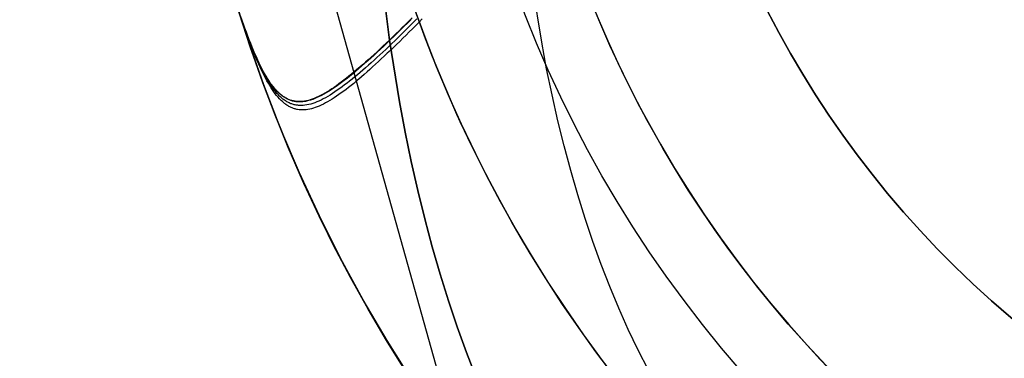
# Model space of a CAD drawing. Extents: x 5157 to 5867, y -156 to 1031.
# Tile 61 of 87: x 5523.38 to 5526.36, y 686.39 to 687.42. Entities that reach past the tile are written whole.
import ezdxf

# ---------------------------------------------------------------- set-up
doc = ezdxf.new("R2010")
doc.units = 0
doc.layers.add('1', color=7, linetype='CONTINUOUS')

msp = doc.modelspace()

# ---------------------------------------------------------------- linework, layer by layer
at = {"layer": '1', "color": 39}
msp.add_line((5519.1561, 705.9717, 26.2828), (5525.2976, 684.0135, 26.2828), dxfattribs=at)
at = {"layer": '1', "color": 35}
for points in [[(5524.761, 686.3324), (5524.7315, 686.4083), (5524.7034, 686.486), (5524.6767, 686.5653), (5524.6513, 686.6464), (5524.6274, 686.7292), (5524.6048, 686.8137), (5524.5835, 686.8999), (5524.5637, 686.9879), (5524.5452, 687.0775), (5524.5282, 687.1689), (5524.4981, 687.3569), (5524.4736, 687.5517), (5524.4546, 687.7533), (5524.4411, 687.9619), (5524.4332, 688.1773), (5524.4307, 688.3996), (5524.4338, 688.6288), (5524.4424, 688.8648), (5524.4564, 689.1077), (5524.4761, 689.3575), (5524.5012, 689.6142)], [(5524.5012, 689.6142), (5524.4761, 689.3575), (5524.4564, 689.1077), (5524.4424, 688.8648), (5524.4338, 688.6288), (5524.4307, 688.3996), (5524.4332, 688.1773), (5524.4411, 687.9619), (5524.4546, 687.7533), (5524.4736, 687.5517), (5524.4981, 687.3569), (5524.5282, 687.1689), (5524.5452, 687.0775), (5524.5637, 686.9879), (5524.5835, 686.8999), (5524.6048, 686.8137), (5524.6274, 686.7292), (5524.6513, 686.6464), (5524.6767, 686.5653), (5524.7034, 686.486), (5524.7315, 686.4083), (5524.761, 686.3324)], [(5525.2829, 686.3543), (5525.2518, 686.4156), (5525.222, 686.4783), (5525.1934, 686.5426), (5525.166, 686.6085), (5525.1398, 686.6758), (5525.1149, 686.7447), (5525.0912, 686.8151), (5525.0687, 686.887), (5525.0474, 686.9605), (5525.0273, 687.0355), (5525.0085, 687.112), (5524.9909, 687.19), (5524.9745, 687.2695), (5524.9594, 687.3506), (5524.9327, 687.5173)]]:
    msp.add_lwpolyline(points, dxfattribs=at)
for points in [[(5524.5673, 686.3225, 104.0162), (5524.4908, 686.4443, 104.0162), (5524.4182, 686.5684, 104.0162), (5524.3496, 686.6948, 104.0162), (5524.2851, 686.8234, 104.0162), (5524.2247, 686.9539, 104.0162), (5524.1686, 687.0863, 104.0162), (5524.1168, 687.2205, 104.0162), (5524.0692, 687.3562, 104.0162), (5524.026, 687.4934, 104.0162)], [(5524.5669, 687.4244, 103.5081), (5524.5568, 687.4144, 103.5086), (5524.5468, 687.4045, 103.5094), (5524.5368, 687.3946, 103.5106), (5524.5269, 687.385, 103.512), (5524.5171, 687.3754, 103.5137), (5524.5074, 687.366, 103.5158), (5524.4977, 687.3568, 103.5181), (5524.4882, 687.3477, 103.5208), (5524.4788, 687.3388, 103.5237), (5524.4695, 687.3301, 103.5269), (5524.4603, 687.3215, 103.5304), (5524.4512, 687.3131, 103.5342), (5524.4423, 687.3049, 103.5382), (5524.4334, 687.297, 103.5424), (5524.4247, 687.2892, 103.5468), (5524.4161, 687.2816, 103.5515), (5524.4077, 687.2743, 103.5564), (5524.3993, 687.2671, 103.5614), (5524.3911, 687.2602, 103.5667), (5524.383, 687.2535, 103.5722), (5524.375, 687.247, 103.5778), (5524.3672, 687.2407, 103.5836), (5524.3594, 687.2347, 103.5896), (5524.3518, 687.2289, 103.5957), (5524.3443, 687.2234, 103.602), (5524.3369, 687.2181, 103.6084), (5524.3297, 687.2131, 103.615), (5524.3225, 687.2083, 103.6216), (5524.3155, 687.2038, 103.6284), (5524.3086, 687.1995, 103.6353), (5524.3018, 687.1955, 103.6423), (5524.2952, 687.1918, 103.6494), (5524.2886, 687.1884, 103.6565), (5524.2822, 687.1852, 103.6637), (5524.2759, 687.1823, 103.671), (5524.2697, 687.1797, 103.6784), (5524.2636, 687.1774, 103.6858), (5524.2577, 687.1754, 103.6932), (5524.2518, 687.1737, 103.7007), (5524.2461, 687.1723, 103.7082), (5524.2405, 687.1713, 103.7157), (5524.235, 687.1705, 103.7232), (5524.2296, 687.17, 103.7307), (5524.2243, 687.1699, 103.7382), (5524.2191, 687.17, 103.7457), (5524.2165, 687.1702, 103.7494), (5524.214, 687.1705, 103.7531), (5524.2114, 687.1708, 103.7568), (5524.2089, 687.1712, 103.7606), (5524.2064, 687.1718, 103.7643), (5524.204, 687.1723, 103.768), (5524.2015, 687.173, 103.7717), (5524.1991, 687.1737, 103.7753), (5524.1966, 687.1746, 103.779), (5524.1942, 687.1755, 103.7827), (5524.1918, 687.1764, 103.7863), (5524.1895, 687.1775, 103.79), (5524.1871, 687.1786, 103.7936), (5524.1848, 687.1799, 103.7972), (5524.1824, 687.1812, 103.8008), (5524.1801, 687.1825, 103.8044), (5524.1778, 687.184, 103.808), (5524.1755, 687.1855, 103.8115), (5524.1733, 687.1872, 103.8151), (5524.171, 687.1889, 103.8186), (5524.1688, 687.1906, 103.8221), (5524.1665, 687.1925, 103.8256), (5524.1643, 687.1944, 103.8291), (5524.1621, 687.1965, 103.8326), (5524.1599, 687.1986, 103.836), (5524.1577, 687.2008, 103.8395), (5524.1555, 687.203, 103.8429), (5524.1533, 687.2054, 103.8462), (5524.1512, 687.2078, 103.8496), (5524.149, 687.2104, 103.853), (5524.1447, 687.2156, 103.8596), (5524.1404, 687.2213, 103.8661), (5524.1362, 687.2272, 103.8725), (5524.132, 687.2335, 103.8789), (5524.1277, 687.2401, 103.8851), (5524.1235, 687.2471, 103.8912), (5524.1193, 687.2544, 103.8972), (5524.1152, 687.262, 103.9031), (5524.111, 687.27, 103.9088), (5524.1068, 687.2783, 103.9145), (5524.1026, 687.287, 103.92), (5524.0984, 687.296, 103.9253), (5524.0941, 687.3054, 103.9305), (5524.0899, 687.315, 103.9356), (5524.0856, 687.3251, 103.9405), (5524.0814, 687.3354, 103.9453), (5524.077, 687.3462, 103.9499), (5524.0727, 687.3572, 103.9544), (5524.0683, 687.3687, 103.9587), (5524.0639, 687.3805, 103.9629), (5524.0594, 687.3926, 103.967), (5524.055, 687.4051, 103.9709), (5524.0505, 687.418, 103.9746), (5524.0414, 687.4448, 103.9817)], [(5524.5631, 687.4191, 104.5247), (5524.5524, 687.4084, 104.5239), (5524.5418, 687.3979, 104.5228), (5524.5313, 687.3875, 104.5212), (5524.5209, 687.3773, 104.5194), (5524.5106, 687.3672, 104.5171), (5524.5004, 687.3573, 104.5146), (5524.4903, 687.3476, 104.5117), (5524.4803, 687.3381, 104.5085), (5524.4704, 687.3287, 104.5051), (5524.4606, 687.3196, 104.5013), (5524.4509, 687.3106, 104.4972), (5524.4413, 687.3019, 104.4929), (5524.4318, 687.2934, 104.4883), (5524.4225, 687.2851, 104.4835), (5524.4133, 687.2771, 104.4784), (5524.4042, 687.2693, 104.4731), (5524.3952, 687.2617, 104.4675), (5524.3864, 687.2544, 104.4617), (5524.3777, 687.2473, 104.4558), (5524.3691, 687.2405, 104.4496), (5524.3607, 687.234, 104.4432), (5524.3524, 687.2278, 104.4367), (5524.3442, 687.2218, 104.43), (5524.3363, 687.2161, 104.4231), (5524.3284, 687.2108, 104.4161), (5524.3207, 687.2057, 104.409), (5524.3132, 687.2009, 104.4017), (5524.3059, 687.1965, 104.3943), (5524.2987, 687.1923, 104.3868), (5524.2916, 687.1885, 104.3792), (5524.2848, 687.1851, 104.3715), (5524.278, 687.1819, 104.3637), (5524.2714, 687.1791, 104.3559), (5524.265, 687.1767, 104.348), (5524.2586, 687.1745, 104.3401), (5524.2524, 687.1728, 104.3322), (5524.2463, 687.1713, 104.3242), (5524.2433, 687.1707, 104.3202), (5524.2404, 687.1702, 104.3162), (5524.2374, 687.1698, 104.3122), (5524.2345, 687.1694, 104.3082), (5524.2316, 687.1692, 104.3042), (5524.2288, 687.169, 104.3002), (5524.2259, 687.169, 104.2962), (5524.2231, 687.169, 104.2922), (5524.2203, 687.1691, 104.2882), (5524.2176, 687.1693, 104.2842), (5524.2148, 687.1696, 104.2802), (5524.2121, 687.1699, 104.2762), (5524.2094, 687.1704, 104.2722), (5524.2067, 687.1709, 104.2682), (5524.2041, 687.1716, 104.2642), (5524.2015, 687.1723, 104.2602), (5524.1988, 687.1731, 104.2563), (5524.1963, 687.174, 104.2523), (5524.1937, 687.175, 104.2484), (5524.1911, 687.1761, 104.2445), (5524.1886, 687.1773, 104.2405), (5524.1861, 687.1786, 104.2366), (5524.1836, 687.1799, 104.2328), (5524.1811, 687.1814, 104.2289), (5524.1786, 687.1829, 104.225), (5524.1762, 687.1846, 104.2212), (5524.1737, 687.1863, 104.2173), (5524.1713, 687.1881, 104.2135), (5524.1689, 687.19, 104.2097), (5524.1665, 687.192, 104.206), (5524.1641, 687.1941, 104.2022), (5524.1617, 687.1963, 104.1985), (5524.1594, 687.1986, 104.1948), (5524.157, 687.201, 104.1911), (5524.1547, 687.2035, 104.1874), (5524.1523, 687.2061, 104.1838), (5524.15, 687.2087, 104.1802), (5524.1477, 687.2115, 104.1766), (5524.1454, 687.2144, 104.1731), (5524.1431, 687.2173, 104.1696), (5524.1408, 687.2204, 104.1661), (5524.1385, 687.2235, 104.1626), (5524.1363, 687.2268, 104.1592), (5524.134, 687.2301, 104.1558), (5524.1317, 687.2336, 104.1524), (5524.1294, 687.2371, 104.1491), (5524.1249, 687.2445, 104.1425), (5524.1204, 687.2522, 104.1361), (5524.1159, 687.2604, 104.1298), (5524.1114, 687.2689, 104.1237), (5524.1068, 687.2778, 104.1177), (5524.1023, 687.2871, 104.1119), (5524.0977, 687.2968, 104.1062), (5524.0931, 687.3069, 104.1007), (5524.0884, 687.3174, 104.0953), (5524.0838, 687.3283, 104.0901), (5524.0791, 687.3396, 104.085), (5524.0745, 687.3513, 104.0801), (5524.0698, 687.3634, 104.0754), (5524.065, 687.376, 104.0708), (5524.0603, 687.3889, 104.0664), (5524.0555, 687.4023, 104.0622), (5524.0508, 687.416, 104.0582), (5524.046, 687.4302, 104.0543)], [(5524.5973, 687.4212, 104.5244), (5524.5874, 687.411, 104.5246), (5524.5775, 687.401, 104.5244), (5524.5676, 687.3911, 104.524), (5524.5578, 687.3814, 104.5233), (5524.5481, 687.3717, 104.5222), (5524.5384, 687.3622, 104.5209), (5524.5288, 687.3528, 104.5192), (5524.5193, 687.3435, 104.5173), (5524.5099, 687.3344, 104.5151), (5524.5005, 687.3254, 104.5126), (5524.4913, 687.3166, 104.5097), (5524.4822, 687.3079, 104.5067), (5524.4731, 687.2995, 104.5033), (5524.4642, 687.2912, 104.4998), (5524.4555, 687.2831, 104.4959), (5524.4468, 687.2751, 104.4919), (5524.4382, 687.2674, 104.4876), (5524.4298, 687.2599, 104.4832), (5524.4215, 687.2525, 104.4785), (5524.4132, 687.2454, 104.4736), (5524.4051, 687.2385, 104.4685), (5524.3972, 687.2318, 104.4632), (5524.3893, 687.2253, 104.4578), (5524.3815, 687.219, 104.4522), (5524.3739, 687.213, 104.4464), (5524.3663, 687.2071, 104.4405), (5524.3589, 687.2016, 104.4344), (5524.3516, 687.1962, 104.4282), (5524.3444, 687.1911, 104.4219), (5524.3374, 687.1862, 104.4154), (5524.3304, 687.1816, 104.4089), (5524.3236, 687.1772, 104.4022), (5524.3168, 687.1731, 104.3954), (5524.3102, 687.1693, 104.3885), (5524.3037, 687.1657, 104.3816), (5524.2973, 687.1624, 104.3746), (5524.291, 687.1593, 104.3675), (5524.2849, 687.1565, 104.3603), (5524.2788, 687.154, 104.3531), (5524.2729, 687.1518, 104.3458), (5524.2671, 687.1499, 104.3385), (5524.2614, 687.1483, 104.3312), (5524.2558, 687.1469, 104.3239), (5524.2503, 687.1459, 104.3165), (5524.2449, 687.1452, 104.3092), (5524.2396, 687.1447, 104.3018), (5524.2344, 687.1445, 104.2945), (5524.2293, 687.1447, 104.2871), (5524.2242, 687.1451, 104.2798), (5524.2192, 687.1459, 104.2725), (5524.2168, 687.1464, 104.2689), (5524.2143, 687.1469, 104.2652), (5524.2119, 687.1476, 104.2616), (5524.2095, 687.1483, 104.258), (5524.2071, 687.1491, 104.2544), (5524.2047, 687.1499, 104.2508), (5524.2024, 687.1509, 104.2472), (5524.2, 687.1519, 104.2436), (5524.1977, 687.153, 104.2401), (5524.1954, 687.1541, 104.2365), (5524.1931, 687.1554, 104.233), (5524.1908, 687.1567, 104.2294), (5524.1885, 687.1581, 104.2259), (5524.1863, 687.1596, 104.2224), (5524.184, 687.1612, 104.2189), (5524.1818, 687.1628, 104.2154), (5524.1796, 687.1645, 104.212), (5524.1773, 687.1663, 104.2085), (5524.1751, 687.1682, 104.2051), (5524.1729, 687.1701, 104.2017), (5524.1708, 687.1721, 104.1983), (5524.1686, 687.1742, 104.1949), (5524.1643, 687.1787, 104.1882), (5524.16, 687.1834, 104.1816), (5524.1557, 687.1885, 104.1751), (5524.1515, 687.1939, 104.1687), (5524.1472, 687.1996, 104.1623), (5524.143, 687.2057, 104.1561), (5524.1389, 687.212, 104.1499), (5524.1347, 687.2187, 104.1439), (5524.1305, 687.2257, 104.1379), (5524.1263, 687.2331, 104.1321), (5524.1222, 687.2407, 104.1264), (5524.118, 687.2487, 104.1209), (5524.1138, 687.257, 104.1154), (5524.1096, 687.2657, 104.1101), (5524.1054, 687.2747, 104.1049), (5524.1012, 687.284, 104.0999), (5524.0969, 687.2936, 104.095), (5524.0927, 687.3036, 104.0902), (5524.0883, 687.3139, 104.0855), (5524.084, 687.3246, 104.081), (5524.0796, 687.3355, 104.0767), (5524.0753, 687.3469, 104.0724), (5524.0708, 687.3585, 104.0684), (5524.0664, 687.3705, 104.0644), (5524.062, 687.3829, 104.0606), (5524.0575, 687.3956, 104.057), (5524.0484, 687.4221, 104.0501)], [(5524.5806, 687.4211, 103.5074), (5524.5709, 687.4113, 103.5077), (5524.5613, 687.4016, 103.5083), (5524.5518, 687.392, 103.5092), (5524.5422, 687.3826, 103.5104), (5524.5328, 687.3732, 103.5119), (5524.5234, 687.364, 103.5137), (5524.5141, 687.3549, 103.5157), (5524.5048, 687.346, 103.518), (5524.4956, 687.3372, 103.5206), (5524.4865, 687.3286, 103.5234), (5524.4775, 687.3201, 103.5264), (5524.4685, 687.3117, 103.5297), (5524.4597, 687.3036, 103.5332), (5524.4509, 687.2956, 103.537), (5524.4423, 687.2877, 103.5409), (5524.4337, 687.2801, 103.5451), (5524.4252, 687.2727, 103.5495), (5524.4169, 687.2654, 103.5541), (5524.4086, 687.2583, 103.5589), (5524.4005, 687.2515, 103.5638), (5524.3925, 687.2448, 103.569), (5524.3846, 687.2384, 103.5743), (5524.3768, 687.2322, 103.5798), (5524.3691, 687.2262, 103.5855), (5524.3616, 687.2204, 103.5913), (5524.3542, 687.2149, 103.5972), (5524.347, 687.2096, 103.6033), (5524.3394, 687.2042, 103.61), (5524.332, 687.1991, 103.6168), (5524.3247, 687.1943, 103.6237), (5524.3176, 687.1898, 103.6307), (5524.3106, 687.1856, 103.6378), (5524.3037, 687.1816, 103.645), (5524.2969, 687.178, 103.6523), (5524.2903, 687.1746, 103.6597), (5524.2838, 687.1716, 103.6671), (5524.2775, 687.1689, 103.6746), (5524.2712, 687.1664, 103.6822), (5524.2651, 687.1643, 103.6898), (5524.259, 687.1625, 103.6975), (5524.2531, 687.161, 103.7052), (5524.2473, 687.1598, 103.7129), (5524.2416, 687.1589, 103.7207), (5524.236, 687.1584, 103.7285), (5524.2304, 687.1581, 103.7362), (5524.2277, 687.1581, 103.7401), (5524.225, 687.1582, 103.744), (5524.2223, 687.1584, 103.7479), (5524.2197, 687.1586, 103.7518), (5524.217, 687.159, 103.7556), (5524.2144, 687.1594, 103.7595), (5524.2118, 687.1599, 103.7634), (5524.2092, 687.1605, 103.7672), (5524.2067, 687.1611, 103.7711), (5524.2041, 687.1619, 103.7749), (5524.2016, 687.1627, 103.7788), (5524.1991, 687.1636, 103.7826), (5524.1966, 687.1646, 103.7864), (5524.1941, 687.1657, 103.7902), (5524.1917, 687.1669, 103.794), (5524.1892, 687.1682, 103.7978), (5524.1868, 687.1695, 103.8015), (5524.1844, 687.1709, 103.8052), (5524.182, 687.1725, 103.809), (5524.1796, 687.1741, 103.8127), (5524.1773, 687.1758, 103.8164), (5524.1749, 687.1775, 103.82), (5524.1726, 687.1794, 103.8237), (5524.1703, 687.1814, 103.8273), (5524.168, 687.1834, 103.8309), (5524.1657, 687.1856, 103.8345), (5524.1634, 687.1878, 103.838), (5524.1611, 687.1901, 103.8415), (5524.1589, 687.1925, 103.845), (5524.1566, 687.195, 103.8485), (5524.1543, 687.1976, 103.852), (5524.1521, 687.2002, 103.8554), (5524.1499, 687.203, 103.8588), (5524.1476, 687.2058, 103.8622), (5524.1431, 687.2117, 103.8688), (5524.1387, 687.218, 103.8753), (5524.1343, 687.2247, 103.8818), (5524.1298, 687.2317, 103.8881), (5524.1254, 687.2391, 103.8943), (5524.121, 687.2468, 103.9003), (5524.1166, 687.2549, 103.9063), (5524.1122, 687.2633, 103.9121), (5524.1078, 687.2722, 103.9178), (5524.1034, 687.2813, 103.9233), (5524.099, 687.2909, 103.9287), (5524.0945, 687.3008, 103.934), (5524.0901, 687.3111, 103.9391), (5524.0857, 687.3218, 103.9441), (5524.0812, 687.3329, 103.949), (5524.0767, 687.3443, 103.9536), (5524.0722, 687.3561, 103.9582), (5524.0677, 687.3683, 103.9626), (5524.0632, 687.3809, 103.9668), (5524.0586, 687.3938, 103.9709), (5524.0541, 687.4072, 103.9748), (5524.0494, 687.4209, 103.9785)]]:
    msp.add_polyline3d(points, dxfattribs=at)
at = {"layer": '1', "color": 35, "extrusion": (0, 0, -1)}
for centre, radius in [((-5528.3513, 688.7797, -104.0162), 4.5125), ((-5528.3513, 688.7797, -103.5073), 4.0035), ((-5528.3513, 688.7797, -104.5252), 4.0035), ((-5528.3513, 688.7797, -104.0162), 3.4946)]:
    msp.add_circle(centre, radius, dxfattribs=at)
at = {"layer": '1', "color": 39, "extrusion": (0, 0, -1)}
for centre, radius in [((-5517.0465, 632.7578, -24.5425), 78.0144), ((-5517.0465, 632.7578, -24.5425), 77.8291), ((-5517.0465, 632.7578, -16.9823), 77.8291)]:
    msp.add_arc(centre, radius, 35.680008, 155.680008, dxfattribs=at)
at = {"layer": '1', "color": 39}
for centre in [(5517.0465, 632.7578, 16.9823), (5517.0465, 632.7578, 20.7624)]:
    msp.add_arc(centre, 78.0144, 24.319992, 144.319992, dxfattribs=at)
at = {"layer": '1', "color": 35, "extrusion": (0, 0, -1)}
for centre, radius, start, end in [((-5516.6223, 632.5079, -251.484), 65.4903, 38.737165, 218.737165), ((-5516.6223, 632.5079, -251.484), 64.4903, 38.737165, 218.737165), ((-5516.6223, 632.5079, -52.6073), 62.5, 38.737165, 218.737165), ((-5516.6223, 632.5079, -103.5073), 62.5, 38.737165, 218.737165), ((-5516.6223, 632.5079, -275), 65.4903, 38.737165, 218.737165), ((-5516.6223, 632.5079, -225), 62.5222, 97.195356, 160.278975), ((-5516.6223, 632.5079, -226), 62.5222, 97.195356, 160.278975), ((-5528.3513, 688.7797, -104.4578), 4.5125, 38.7372, 218.7372), ((-5528.3513, 688.7797, -104.0162), 4.5125, 38.7372, 218.7372), ((-5528.3513, 688.7797, -104.5252), 4.0035, 354.1031, 218.7372), ((-5528.3513, 688.7797, -103.5073), 4.0035, 18.9224, 218.7372), ((-5528.3513, 688.7797, -106.7068), 3.6956, 38.7372, 218.7372), ((-5528.3513, 688.7797, -104.0162), 3.4946, 17.9593, 218.7372), ((-5528.3191, 688.8056, -101.5073), 3, 308.7372, 128.7372), ((-5528.3513, 688.7797, -104.4578), 4.5125, 218.7372, 38.7372), ((-5528.3513, 688.7797, -106.7068), 3.6956, 218.7372, 38.7372), ((-5516.6223, 632.5079, -103.5073), 51.7937, 38.73717, 218.73717), ((-5516.6223, 632.5079, -101.5073), 50.5208, 38.73717, 218.73717), ((-5516.6223, 632.5079, -52.6073), 50.5208, 38.73717, 218.73717), ((-5528.3513, 688.7797, -104.5252), 4.0035, 340.033, 354.1031), ((-5528.3513, 688.7797, -103.5073), 4.0035, 270.4743, 353.9183), ((-5528.3513, 688.7797, -104.0162), 3.4946, 270.0646, 346.9756), ((-5528.3513, 688.7797, -104.0162), 4.5125, 308.7372, 347.0177), ((-5528.3513, 688.7797, -104.5252), 4.0035, 218.7372, 340.033)]:
    msp.add_arc(centre, radius, start, end, dxfattribs=at)
at = {"layer": '1', "color": 39, "extrusion": (1.89338e-06, -1.42044e-06, -1)}
msp.add_arc((-5513.4095, 627.8633, -20.7467), 77.9945, 42.379123, 135.866251, dxfattribs=at)
at = {"layer": '1', "color": 35}
for centre, radius, start, end in [((5516.6223, 632.5079, 275), 64.4903, 321.262835, 141.262835), ((5516.6223, 632.5079, 101.5073), 62.5, 321.262835, 141.262835), ((5516.6223, 632.5079, 47.8105), 62.5, 321.262835, 141.262835), ((5516.6223, 632.5079, 102.5073), 62.5, 321.262835, 141.262835), ((5516.6236, 632.5483, 42.5073), 61.9531, 51.240395, 89.835356), ((5528.3191, 688.8056, 52.6073), 3, 51.2628, 231.2628), ((5528.3191, 688.8056, 77.0573), 3, 51.2628, 231.2628)]:
    msp.add_arc(centre, radius, start, end, dxfattribs=at)
at = {"layer": '1', "color": 35, "extrusion": (0.780025, -0.625749, -1.40768e-12)}
msp.add_arc((3994.5194, 104.8995, 3881.2474), 2.4078, 90, 180, dxfattribs=at)

doc.saveas('drawing.dxf')
